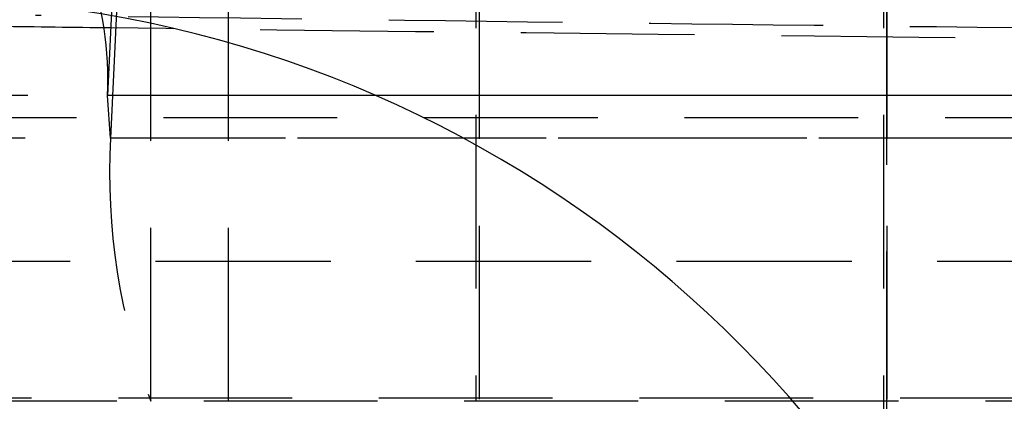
# Model space of a CAD drawing. Extents: x 27 to 187, y 3 to 143.
# Tile 12 of 30: x 82.61 to 86.21, y 32.43 to 33.83. Entities that reach past the tile are written whole.
import ezdxf

# ---------------------------------------------------------------- set-up
doc = ezdxf.new("R2010")
doc.units = 0
doc.header["$LTSCALE"] = 0.5
doc.linetypes.add('HIDDEN', pattern=[1.905, 1.27, -0.635])
doc.layers.get('0').update_dxf_attribs({"linetype": 'CONTINUOUS'})

msp = doc.modelspace()

# ---------------------------------------------------------------- linework, layer by layer
at = {"color": 7, "linetype": 'HIDDEN'}
for p, q in [((84.292164, 35.933443), (84.292164, 22.433443)), ((85.78163, 35.933443), (85.78163, 22.433443)), ((83.007088, 35.07047), (82.933343, 33.551956)), ((83.017369, 34.91493), (82.943624, 33.396417)), ((83.091114, 32.433444), (83.091114, 34.433443)), ((83.375555, 32.433444), (83.375555, 34.433443)), ((84.279664, 34.433443), (84.279664, 32.433444)), ((85.76913, 34.433443), (85.76913, 32.433444)), ((85.780966, 33.933471), (85.780966, 24.433471)), ((90.261928, 33.551956), (82.274779, 33.551956)), ((82.943624, 33.396417), (82.933343, 33.551956)), ((90.838672, 33.551956), (82.933343, 33.551956)), ((89.487512, 33.47047), (81.500362, 33.47047)), ((90.251647, 33.396417), (82.264498, 33.396417)), ((90.930773, 33.396417), (82.943624, 33.396417)), ((100.888058, 32.944461), (75.488058, 32.944461)), ((91.36913, 32.944461), (75.488058, 32.944461)), ((91.227812, 32.444461), (76.093503, 32.444461)), ((89.635002, 32.433444), (81.647853, 32.433444)), ((85.76913, 32.444461), (85.76913, 30.444461))]:
    msp.add_line(p, q, dxfattribs=at)
at = {"color": 7, "linetype": 'CONTINUOUS'}
for centre, radius, start, end in [((85.446288, 31.770987), 4.317564, 13.934493, 80.971633), ((85.251005, 31.594291), 4.3005, 14.572948, 88.572228), ((82.194235, 29.611292), 4.29948, 14.559122, 88.607925)]:
    msp.add_arc(centre, radius, start, end, dxfattribs=at)
at = {"color": 7, "linetype": 'HIDDEN'}
for centre, radius, start, end in [((81.720923, 33.612652), 1.213938, 357.134073, 20.281527), ((85.368479, 33.275029), 2.427891, 177.134175, 200.281479)]:
    msp.add_arc(centre, radius, start, end, dxfattribs=at)
for points, knots in [([(87.453431, 33.785853), (86.658517, 33.794774), (85.063897, 33.812671), (83.46931, 33.833882), (82.669621, 33.84452)], [0, 0, 0, 0, 0.49849774, 1, 1, 1, 1]), ([(82.53908, 33.805601), (82.674162, 33.803882), (83.34957, 33.795284), (85.040948, 33.774837), (86.597265, 33.758586), (87.613244, 33.747977)], [0, 0, 0, 0, 0.07986536, 0.3993267, 1, 1, 1, 1])]:
    msp.add_open_spline(points, degree=3, knots=knots, dxfattribs=at)

doc.saveas('drawing.dxf')
